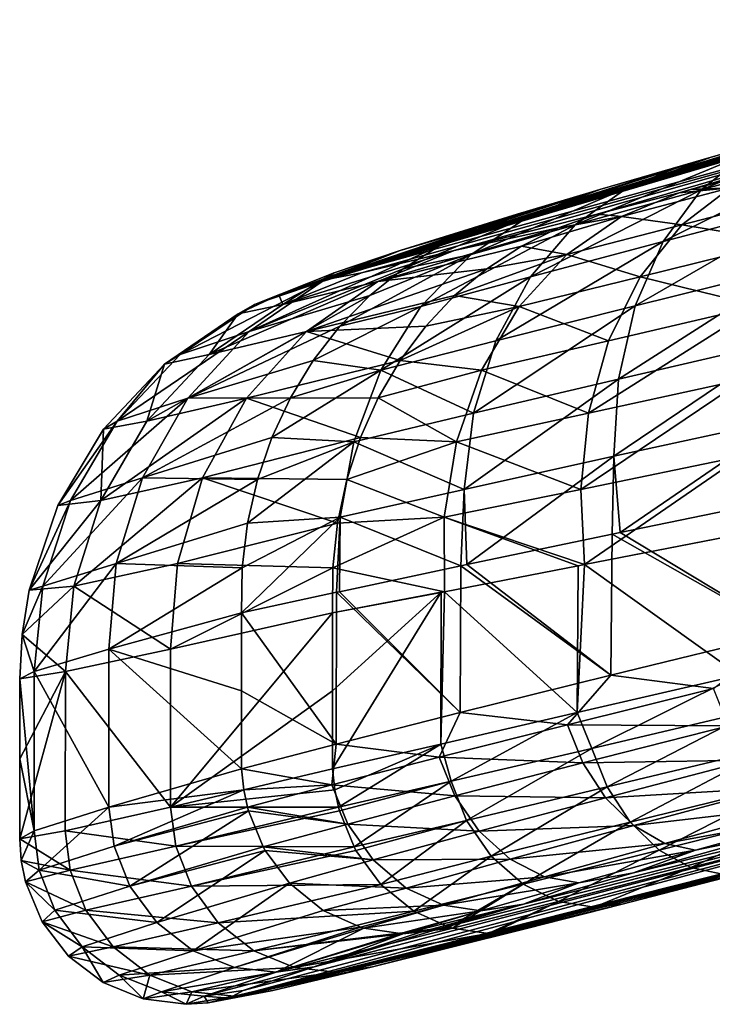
# Model space of a CAD drawing. Header units: metres. Extents: x -155 to 25, y -152 to 27.
# Tile 13 of 124: x -87.08 to -83.73, y -152.42 to -147.66. Entities that reach past the tile are written whole.
import ezdxf

# ---------------------------------------------------------------- set-up
doc = ezdxf.new("R2010")
doc.units = ezdxf.units.M
doc.layers.add('solid_12_401_052_XXX', color=7, linetype='CONTINUOUS')

msp = doc.modelspace()

# ---------------------------------------------------------------- linework, layer by layer
at = {"layer": 'solid_12_401_052_XXX'}
for points in [[(-85.424706, -148.885193, -4.8584), (-85.619675, -148.921585, -2.940618), (-81.053741, -147.661987, -2.783775)], [(-81.432167, -147.683731, 5.881377), (-81.053741, -147.661987, -2.783775), (-85.619675, -148.921585, -2.940618)], [(-84.976326, -148.777252, -6.73342), (-85.424706, -148.885193, -4.8584), (-81.053741, -147.661987, -2.783775)], [(-84.2854, -148.601212, -8.523903), (-84.976326, -148.777252, -6.73342), (-81.053741, -147.661987, -2.783775)], [(-83.889442, -148.497803, -9.231707), (-84.2854, -148.601212, -8.523903), (-81.053741, -147.661987, -2.783775)], [(-83.831734, -148.48259, -9.316916), (-83.889442, -148.497803, -9.231707), (-81.053741, -147.661987, -2.783775)], [(-83.393349, -148.366455, -9.870705), (-83.831734, -148.48259, -9.316916), (-81.053741, -147.661987, -2.783775)], [(-82.019386, -147.844696, 5.632012), (-81.432167, -147.683731, 5.881377), (-85.619675, -148.921585, -2.940618)], [(-82.295456, -147.92099, 5.485135), (-82.019386, -147.844696, 5.632012), (-85.619675, -148.921585, -2.940618)], [(-82.707428, -148.035629, 5.22538), (-82.295456, -147.92099, 5.485135), (-85.619675, -148.921585, -2.940618)], [(-83.070374, -148.137466, 4.949712), (-82.707428, -148.035629, 5.22538), (-85.619675, -148.921585, -2.940618)], [(-83.330818, -148.211105, 4.719746), (-83.070374, -148.137466, 4.949712), (-85.619675, -148.921585, -2.940618)], [(-82.903786, -148.124771, 5.545167), (-83.564758, -148.309753, 4.999652), (-83.782631, -148.484253, 5.282303)], [(-83.082779, -148.29306, 5.868962), (-82.903786, -148.124771, 5.545167), (-83.782631, -148.484253, 5.282303)], [(-83.73539, -148.326523, 4.295068), (-83.330818, -148.211105, 4.719746), (-85.619675, -148.921585, -2.940618)], [(-84.140701, -148.473557, 4.360375), (-83.330818, -148.211105, 4.719746), (-83.73539, -148.326523, 4.295068)], [(-83.564758, -148.309753, 4.999652), (-83.330818, -148.211105, 4.719746), (-84.140701, -148.473557, 4.360375)], [(-83.874138, -148.36644, 4.125909), (-83.73539, -148.326523, 4.295068), (-85.619675, -148.921585, -2.940618)], [(-83.564758, -148.309753, 4.999652), (-84.140701, -148.473557, 4.360375), (-84.391464, -148.653336, 4.597286)], [(-83.782631, -148.484253, 5.282303), (-83.564758, -148.309753, 4.999652), (-84.391464, -148.653336, 4.597286)], [(-84.140701, -148.473557, 4.360375), (-83.73539, -148.326523, 4.295068), (-83.874138, -148.36644, 4.125909)], [(-83.082779, -148.29306, 5.868962), (-83.782631, -148.484253, 5.282303), (-83.966713, -148.732651, 5.551388)], [(-83.228493, -148.539429, 6.176343), (-83.082779, -148.29306, 5.868962), (-83.966713, -148.732651, 5.551388)], [(-84.273476, -148.48259, 3.543372), (-83.874138, -148.36644, 4.125909), (-85.619675, -148.921585, -2.940618)], [(-84.617874, -148.611816, 3.639798), (-83.874138, -148.36644, 4.125909), (-84.273476, -148.48259, 3.543372)], [(-84.140701, -148.473557, 4.360375), (-83.874138, -148.36644, 4.125909), (-84.617874, -148.611816, 3.639798)], [(-83.643188, -148.473557, -10.122913), (-83.831734, -148.48259, -9.316916), (-83.393349, -148.366455, -9.870705)], [(-84.140701, -148.473557, 4.360375), (-84.617874, -148.611816, 3.639798), (-84.895164, -148.795929, 3.827177)], [(-84.391464, -148.653336, 4.597286), (-84.140701, -148.473557, 4.360375), (-84.895164, -148.795929, 3.827177)], [(-84.168686, -148.611816, -9.436778), (-83.889442, -148.497803, -9.231707), (-83.643188, -148.473557, -10.122913)], [(-84.168686, -148.611816, -9.436778), (-83.643188, -148.473557, -10.122913), (-83.877106, -148.653336, -10.376473)], [(-83.643188, -148.473557, -10.122913), (-83.889442, -148.497803, -9.231707), (-83.831734, -148.48259, -9.316916)], [(-83.877106, -148.653336, -10.376473), (-83.643188, -148.473557, -10.122913), (-83.222702, -148.484253, -11.018097)], [(-84.325218, -148.497803, 3.45437), (-84.273476, -148.48259, 3.543372), (-85.619675, -148.921585, -2.940618)], [(-84.671677, -148.601212, 2.721065), (-84.325218, -148.497803, 3.45437), (-85.619675, -148.921585, -2.940618)], [(-84.864822, -148.666794, 2.802267), (-84.325218, -148.497803, 3.45437), (-84.671677, -148.601212, 2.721065)], [(-84.617874, -148.611816, 3.639798), (-84.325218, -148.497803, 3.45437), (-84.864822, -148.666794, 2.802267)], [(-84.617874, -148.611816, 3.639798), (-84.273476, -148.48259, 3.543372), (-84.325218, -148.497803, 3.45437)], [(-83.782631, -148.484253, 5.282303), (-84.391464, -148.653336, 4.597286), (-84.608185, -148.903427, 4.823429)], [(-83.966713, -148.732651, 5.551388), (-83.782631, -148.484253, 5.282303), (-84.608185, -148.903427, 4.823429)], [(-84.168686, -148.611816, -9.436778), (-84.2854, -148.601212, -8.523903), (-83.889442, -148.497803, -9.231707)], [(-83.877106, -148.653336, -10.376473), (-83.222702, -148.484253, -11.018097), (-83.387886, -148.732651, -11.299179)], [(-83.228493, -148.539429, 6.176343), (-83.966713, -148.732651, 5.551388), (-84.102936, -149.043701, 5.788669)], [(-83.328781, -148.852448, 6.445345), (-83.228493, -148.539429, 6.176343), (-84.102936, -149.043701, 5.788669)], [(-85.238106, -148.777252, 0.88739), (-84.671677, -148.601212, 2.721065), (-85.619675, -148.921585, -2.940618)], [(-84.864822, -148.666794, 2.802267), (-84.671677, -148.601212, 2.721065), (-85.238106, -148.777252, 0.88739)], [(-84.617874, -148.611816, 3.639798), (-85.050011, -148.755264, 2.883089), (-85.223412, -148.864822, 2.961863)], [(-84.895164, -148.795929, 3.827177), (-84.617874, -148.611816, 3.639798), (-85.223412, -148.864822, 2.961863)], [(-84.617874, -148.611816, 3.639798), (-84.864822, -148.666794, 2.802267), (-85.050011, -148.755264, 2.883089)], [(-84.472527, -148.666794, -8.61817), (-84.976326, -148.777252, -6.73342), (-84.2854, -148.601212, -8.523903)], [(-84.168686, -148.611816, -9.436778), (-84.651733, -148.755264, -8.711511), (-84.472527, -148.666794, -8.61817)], [(-84.432457, -148.795929, -9.642743), (-84.651733, -148.755264, -8.711511), (-84.168686, -148.611816, -9.436778)], [(-84.168686, -148.611816, -9.436778), (-84.472527, -148.666794, -8.61817), (-84.2854, -148.601212, -8.523903)], [(-84.432457, -148.795929, -9.642743), (-84.168686, -148.611816, -9.436778), (-83.877106, -148.653336, -10.376473)], [(-84.391464, -148.653336, 4.597286), (-84.895164, -148.795929, 3.827177), (-85.138367, -149.047394, 4.006507)], [(-84.608185, -148.903427, 4.823429), (-84.391464, -148.653336, 4.597286), (-85.138367, -149.047394, 4.006507)], [(-84.432457, -148.795929, -9.642743), (-83.877106, -148.653336, -10.376473), (-84.077797, -148.903427, -10.616955)], [(-84.077797, -148.903427, -10.616955), (-83.877106, -148.653336, -10.376473), (-83.387886, -148.732651, -11.299179)], [(-84.864822, -148.666794, 2.802267), (-85.238106, -148.777252, 0.88739), (-85.614639, -148.927231, 0.987403)], [(-85.050011, -148.755264, 2.883089), (-84.864822, -148.666794, 2.802267), (-85.614639, -148.927231, 0.987403)], [(-84.472527, -148.666794, -8.61817), (-85.345108, -148.927231, -6.859035), (-84.976326, -148.777252, -6.73342)], [(-84.472527, -148.666794, -8.61817), (-84.651733, -148.755264, -8.711511), (-85.345108, -148.927231, -6.859035)], [(-85.050011, -148.755264, 2.883089), (-85.614639, -148.927231, 0.987403), (-85.966423, -149.167587, 1.088634)], [(-85.223412, -148.864822, 2.961863), (-85.050011, -148.755264, 2.883089), (-85.966423, -149.167587, 1.088634)], [(-84.651733, -148.755264, -8.711511), (-84.819328, -148.864838, -8.801998), (-85.345108, -148.927231, -6.859035)], [(-84.432457, -148.795929, -9.642743), (-84.819328, -148.864838, -8.801998), (-84.651733, -148.755264, -8.711511)], [(-83.966713, -148.732651, 5.551388), (-84.608185, -148.903427, 4.823429), (-84.775414, -149.212753, 5.0242)], [(-84.102936, -149.043701, 5.788669), (-83.966713, -148.732651, 5.551388), (-84.775414, -149.212753, 5.0242)], [(-84.077797, -148.903427, -10.616955), (-83.387886, -148.732651, -11.299179), (-83.5075, -149.043701, -11.545249)], [(-85.940315, -149.037537, -0.970075), (-85.238106, -148.777252, 0.88739), (-85.556763, -148.885193, -1.013978)], [(-85.940315, -149.037537, -0.970075), (-85.614639, -148.927231, 0.987403), (-85.238106, -148.777252, 0.88739)], [(-85.804344, -149.037537, -4.928519), (-85.424706, -148.885193, -4.8584), (-84.976326, -148.777252, -6.73342)], [(-85.345108, -148.927231, -6.859035), (-85.804344, -149.037537, -4.928519), (-84.976326, -148.777252, -6.73342)], [(-85.556763, -148.885193, -1.013978), (-85.238106, -148.777252, 0.88739), (-85.619675, -148.921585, -2.940618)], [(-84.895164, -148.795929, 3.827177), (-85.38398, -148.994736, 3.038102), (-85.52919, -149.142975, 3.11061)], [(-85.138367, -149.047394, 4.006507), (-84.895164, -148.795929, 3.827177), (-85.52919, -149.142975, 3.11061)], [(-84.895164, -148.795929, 3.827177), (-85.223412, -148.864822, 2.961863), (-85.38398, -148.994736, 3.038102)], [(-84.432457, -148.795929, -9.642743), (-84.974281, -148.994751, -8.889076), (-84.819328, -148.864838, -8.801998)], [(-84.662788, -149.047394, -9.83834), (-84.974281, -148.994751, -8.889076), (-84.432457, -148.795929, -9.642743)], [(-84.662788, -149.047394, -9.83834), (-84.432457, -148.795929, -9.642743), (-84.077797, -148.903427, -10.616955)], [(-83.328781, -148.852448, 6.445345), (-84.102936, -149.043701, 5.788669), (-84.182686, -149.397736, 5.979157)], [(-83.376999, -149.211349, 6.658121), (-83.328781, -148.852448, 6.445345), (-84.182686, -149.397736, 5.979157)], [(-85.38398, -148.994736, 3.038102), (-85.223412, -148.864822, 2.961863), (-85.966423, -149.167587, 1.088634)], [(-85.940315, -149.037537, -0.970075), (-85.556763, -148.885193, -1.013978), (-85.823463, -148.991211, -2.947619)], [(-85.823463, -148.991211, -2.947619), (-85.556763, -148.885193, -1.013978), (-85.619675, -148.921585, -2.940618)], [(-85.804344, -149.037537, -4.928519), (-85.619675, -148.921585, -2.940618), (-85.424706, -148.885193, -4.8584)], [(-84.819328, -148.864838, -8.801998), (-85.68911, -149.167587, -6.984166), (-85.345108, -148.927231, -6.859035)], [(-84.819328, -148.864838, -8.801998), (-84.974281, -148.994751, -8.889076), (-85.68911, -149.167587, -6.984166)], [(-86.299438, -149.279114, -0.925432), (-85.966423, -149.167587, 1.088634), (-85.614639, -148.927231, 0.987403)], [(-85.940315, -149.037537, -0.970075), (-86.299438, -149.279114, -0.925432), (-85.614639, -148.927231, 0.987403)], [(-85.345108, -148.927231, -6.859035), (-86.159554, -149.279114, -4.9977), (-85.804344, -149.037537, -4.928519)], [(-85.345108, -148.927231, -6.859035), (-85.68911, -149.167587, -6.984166), (-86.159554, -149.279114, -4.9977)], [(-85.804344, -149.037537, -4.928519), (-85.823463, -148.991211, -2.947619), (-85.619675, -148.921585, -2.940618)], [(-84.608185, -148.903427, 4.823429), (-85.138367, -149.047394, 4.006507), (-85.331062, -149.355301, 4.166687)], [(-84.775414, -149.212753, 5.0242), (-84.608185, -148.903427, 4.823429), (-85.331062, -149.355301, 4.166687)], [(-84.662788, -149.047394, -9.83834), (-84.077797, -148.903427, -10.616955), (-84.23085, -149.212753, -10.828728)], [(-84.23085, -149.212753, -10.828728), (-84.077797, -148.903427, -10.616955), (-83.5075, -149.043701, -11.545249)], [(-85.38398, -148.994736, 3.038102), (-85.966423, -149.167587, 1.088634), (-86.263817, -149.490295, 1.18328)], [(-85.52919, -149.142975, 3.11061), (-85.38398, -148.994736, 3.038102), (-86.263817, -149.490295, 1.18328)], [(-85.804344, -149.037537, -4.928519), (-86.019417, -149.082794, -2.95435), (-85.823463, -148.991211, -2.947619)], [(-85.940315, -149.037537, -0.970075), (-85.823463, -148.991211, -2.947619), (-86.019417, -149.082794, -2.95435)], [(-84.974281, -148.994751, -8.889076), (-85.114174, -149.142975, -8.971377), (-85.68911, -149.167587, -6.984166)], [(-84.662788, -149.047394, -9.83834), (-85.114174, -149.142975, -8.971377), (-84.974281, -148.994751, -8.889076)], [(-85.940315, -149.037537, -0.970075), (-86.019417, -149.082794, -2.95435), (-86.299438, -149.279114, -0.925432)], [(-85.804344, -149.037537, -4.928519), (-86.159554, -149.279114, -4.9977), (-86.019417, -149.082794, -2.95435)], [(-84.102936, -149.043701, 5.788669), (-84.775414, -149.212753, 5.0242), (-84.883041, -149.562637, 5.187473)], [(-84.182686, -149.397736, 5.979157), (-84.102936, -149.043701, 5.788669), (-84.883041, -149.562637, 5.187473)], [(-84.327026, -149.562637, -10.999001), (-83.5075, -149.043701, -11.545249), (-83.573997, -149.397736, -11.740761)], [(-84.327026, -149.562637, -10.999001), (-84.23085, -149.212753, -10.828728), (-83.5075, -149.043701, -11.545249)], [(-86.159554, -149.279114, -4.9977), (-86.375145, -149.325836, -2.96657), (-86.019417, -149.082794, -2.95435)], [(-86.299438, -149.279114, -0.925432), (-86.019417, -149.082794, -2.95435), (-86.375145, -149.325836, -2.96657)], [(-85.138367, -149.047394, 4.006507), (-85.52919, -149.142975, 3.11061), (-85.657684, -149.308121, 3.178704)], [(-85.331062, -149.355301, 4.166687), (-85.138367, -149.047394, 4.006507), (-85.657684, -149.308121, 3.178704)], [(-84.662788, -149.047394, -9.83834), (-85.237686, -149.308121, -9.048127), (-85.114174, -149.142975, -8.971377)], [(-84.84404, -149.355301, -10.011365), (-85.237686, -149.308121, -9.048127), (-84.662788, -149.047394, -9.83834)], [(-84.84404, -149.355301, -10.011365), (-84.662788, -149.047394, -9.83834), (-84.23085, -149.212753, -10.828728)], [(-86.604286, -149.601822, -0.883117), (-86.263817, -149.490295, 1.18328), (-85.966423, -149.167587, 1.088634)], [(-86.299438, -149.279114, -0.925432), (-86.604286, -149.601822, -0.883117), (-85.966423, -149.167587, 1.088634)], [(-85.68911, -149.167587, -6.984166), (-86.460777, -149.601822, -5.060835), (-86.159554, -149.279114, -4.9977)], [(-85.68911, -149.167587, -6.984166), (-85.979317, -149.490295, -7.098997), (-86.460777, -149.601822, -5.060835)], [(-85.657684, -149.308121, 3.178704), (-85.52919, -149.142975, 3.11061), (-86.263817, -149.490295, 1.18328)], [(-85.237686, -149.308121, -9.048127), (-85.979317, -149.490295, -7.098997), (-85.68911, -149.167587, -6.984166)], [(-85.114174, -149.142975, -8.971377), (-85.237686, -149.308121, -9.048127), (-85.68911, -149.167587, -6.984166)], [(-84.883041, -149.562637, 5.187473), (-84.775414, -149.212753, 5.0242), (-85.331062, -149.355301, 4.166687)], [(-84.84404, -149.355301, -10.011365), (-84.23085, -149.212753, -10.828728), (-84.327026, -149.562637, -10.999001)], [(-83.376999, -149.211349, 6.658121), (-84.182686, -149.397736, 5.979157), (-84.204567, -149.770721, 6.114143)], [(-83.37339, -149.590424, 6.804726), (-83.376999, -149.211349, 6.658121), (-84.204567, -149.770721, 6.114143)], [(-86.299438, -149.279114, -0.925432), (-86.375145, -149.325836, -2.96657), (-86.604286, -149.601822, -0.883117)], [(-86.159554, -149.279114, -4.9977), (-86.460777, -149.601822, -5.060835), (-86.375145, -149.325836, -2.96657)], [(-86.460777, -149.601822, -5.060835), (-86.670547, -149.639465, -2.976717), (-86.375145, -149.325836, -2.96657)], [(-86.604286, -149.601822, -0.883117), (-86.375145, -149.325836, -2.96657), (-86.670547, -149.639465, -2.976717)], [(-85.767738, -149.488022, 3.241481), (-85.657684, -149.308121, 3.178704), (-86.263817, -149.490295, 1.18328)], [(-85.237686, -149.308121, -9.048127), (-85.343178, -149.488037, -9.118308), (-85.979317, -149.490295, -7.098997)], [(-85.331062, -149.355301, 4.166687), (-85.657684, -149.308121, 3.178704), (-85.767738, -149.488022, 3.241481)], [(-84.84404, -149.355301, -10.011365), (-85.343178, -149.488037, -9.118308), (-85.237686, -149.308121, -9.048127)], [(-85.331062, -149.355301, 4.166687), (-85.767738, -149.488022, 3.241481), (-85.857941, -149.680313, 3.298127)], [(-85.462051, -149.701752, 4.298411), (-85.331062, -149.355301, 4.166687), (-85.857941, -149.680313, 3.298127)], [(-84.883041, -149.562637, 5.187473), (-85.331062, -149.355301, 4.166687), (-85.462051, -149.701752, 4.298411)], [(-84.965683, -149.701752, -10.151767), (-85.343178, -149.488037, -9.118308), (-84.84404, -149.355301, -10.011365)], [(-84.965683, -149.701752, -10.151767), (-84.84404, -149.355301, -10.011365), (-84.327026, -149.562637, -10.999001)], [(-84.182686, -149.397736, 5.979157), (-84.883041, -149.562637, 5.187473), (-84.928284, -149.930389, 5.305943)], [(-84.204567, -149.770721, 6.114143), (-84.182686, -149.397736, 5.979157), (-84.928284, -149.930389, 5.305943)], [(-84.364029, -149.930389, -11.120297), (-83.573997, -149.397736, -11.740761), (-83.586563, -149.770721, -11.876929)], [(-84.364029, -149.930389, -11.120297), (-84.327026, -149.562637, -10.999001), (-83.573997, -149.397736, -11.740761)], [(-86.830101, -149.984589, -0.846371), (-86.4823, -149.874084, 1.263939), (-86.263817, -149.490295, 1.18328)], [(-86.604286, -149.601822, -0.883117), (-86.830101, -149.984589, -0.846371), (-86.263817, -149.490295, 1.18328)], [(-85.979317, -149.490295, -7.098997), (-86.68354, -149.984589, -5.11299), (-86.460777, -149.601822, -5.060835)], [(-85.979317, -149.490295, -7.098997), (-86.19175, -149.874084, -7.194458), (-86.68354, -149.984589, -5.11299)], [(-85.767738, -149.488022, 3.241481), (-86.263817, -149.490295, 1.18328), (-86.4823, -149.874084, 1.263939)], [(-85.857941, -149.680313, 3.298127), (-85.767738, -149.488022, 3.241481), (-86.4823, -149.874084, 1.263939)], [(-85.429276, -149.680313, -9.181009), (-86.19175, -149.874084, -7.194458), (-85.979317, -149.490295, -7.098997)], [(-85.343178, -149.488037, -9.118308), (-85.429276, -149.680313, -9.181009), (-85.979317, -149.490295, -7.098997)], [(-84.965683, -149.701752, -10.151767), (-85.429276, -149.680313, -9.181009), (-85.343178, -149.488037, -9.118308)], [(-84.928284, -149.930389, 5.305943), (-84.883041, -149.562637, 5.187473), (-85.462051, -149.701752, 4.298411)], [(-84.965683, -149.701752, -10.151767), (-84.327026, -149.562637, -10.999001), (-84.364029, -149.930389, -11.120297)], [(-86.604286, -149.601822, -0.883117), (-86.670547, -149.639465, -2.976717), (-86.891945, -150.009125, -2.984322)], [(-86.604286, -149.601822, -0.883117), (-86.891945, -150.009125, -2.984322), (-86.830101, -149.984589, -0.846371)], [(-86.460777, -149.601822, -5.060835), (-86.68354, -149.984589, -5.11299), (-86.670547, -149.639465, -2.976717)], [(-83.37339, -149.590424, 6.804726), (-84.204567, -149.770721, 6.114143), (-84.174118, -150.139175, 6.192121)], [(-83.37339, -149.590424, 6.804726), (-84.174118, -150.139175, 6.192121), (-83.367523, -149.973404, 6.853931)], [(-86.68354, -149.984589, -5.11299), (-86.891945, -150.009125, -2.984322), (-86.670547, -149.639465, -2.976717)], [(-85.927414, -149.883163, 3.348098), (-85.857941, -149.680313, 3.298127), (-86.4823, -149.874084, 1.263939)], [(-85.429276, -149.680313, -9.181009), (-85.495155, -149.883163, -9.23563), (-86.19175, -149.874084, -7.194458)], [(-85.462051, -149.701752, 4.298411), (-85.927414, -149.883163, 3.348098), (-85.975098, -150.093384, 3.390618)], [(-85.527466, -150.065231, 4.395903), (-85.462051, -149.701752, 4.298411), (-85.975098, -150.093384, 3.390618)], [(-85.462051, -149.701752, 4.298411), (-85.857941, -149.680313, 3.298127), (-85.927414, -149.883163, 3.348098)], [(-84.928284, -149.930389, 5.305943), (-85.462051, -149.701752, 4.298411), (-85.527466, -150.065231, 4.395903)], [(-84.965683, -149.701752, -10.151767), (-85.495155, -149.883163, -9.23563), (-85.429276, -149.680313, -9.181009)], [(-85.024246, -150.065231, -10.253517), (-85.495155, -149.883163, -9.23563), (-84.965683, -149.701752, -10.151767)], [(-85.024246, -150.065231, -10.253517), (-84.965683, -149.701752, -10.151767), (-84.364029, -149.930389, -11.120297)], [(-84.204567, -149.770721, 6.114143), (-84.928284, -149.930389, 5.305943), (-84.915604, -150.29393, 5.377846)], [(-84.204567, -149.770721, 6.114143), (-84.915604, -150.29393, 5.377846), (-84.213341, -150.147308, 6.154746)], [(-84.346443, -150.29393, -11.191159), (-84.364029, -149.930389, -11.120297), (-83.586563, -149.770721, -11.876929)], [(-84.346443, -150.29393, -11.191159), (-83.586563, -149.770721, -11.876929), (-83.550835, -150.139175, -11.952634)], [(-84.204567, -149.770721, 6.114143), (-84.213341, -150.147308, 6.154746), (-84.174118, -150.139175, 6.192121)], [(-86.963493, -150.397766, -0.817636), (-86.608833, -150.288788, 1.325248), (-86.4823, -149.874084, 1.263939)], [(-86.830101, -149.984589, -0.846371), (-86.963493, -150.397766, -0.817636), (-86.4823, -149.874084, 1.263939)], [(-86.19175, -149.874084, -7.194458), (-86.814651, -150.397766, -5.15081), (-86.68354, -149.984589, -5.11299)], [(-86.19175, -149.874084, -7.194458), (-86.313774, -150.288788, -7.264306), (-86.814651, -150.397766, -5.15081)], [(-85.927414, -149.883163, 3.348098), (-86.4823, -149.874084, 1.263939), (-86.608833, -150.288788, 1.325248)], [(-85.975098, -150.093384, 3.390618), (-85.927414, -149.883163, 3.348098), (-86.608833, -150.288788, 1.325248)], [(-85.539803, -150.093399, -9.281321), (-86.313774, -150.288788, -7.264306), (-86.19175, -149.874084, -7.194458)], [(-85.495155, -149.883163, -9.23563), (-85.539803, -150.093399, -9.281321), (-86.19175, -149.874084, -7.194458)], [(-85.024246, -150.065231, -10.253517), (-85.539803, -150.093399, -9.281321), (-85.495155, -149.883163, -9.23563)], [(-84.928284, -149.930389, 5.305943), (-85.527466, -150.065231, 4.395903), (-84.944038, -150.299927, 5.341284)], [(-85.024246, -150.065231, -10.253517), (-84.364029, -149.930389, -11.120297), (-84.346443, -150.29393, -11.191159)], [(-84.928284, -149.930389, 5.305943), (-84.944038, -150.299927, 5.341284), (-84.915604, -150.29393, 5.377846)], [(-86.68354, -149.984589, -5.11299), (-87.02906, -150.417679, -2.989032), (-86.891945, -150.009125, -2.984322)], [(-86.830101, -149.984589, -0.846371), (-86.891945, -150.009125, -2.984322), (-87.02906, -150.417679, -2.989032)], [(-86.68354, -149.984589, -5.11299), (-86.814651, -150.397766, -5.15081), (-87.02906, -150.417679, -2.989032)], [(-86.830101, -149.984589, -0.846371), (-87.02906, -150.417679, -2.989032), (-86.963493, -150.397766, -0.817636)], [(-83.367523, -149.973404, 6.853931), (-84.174118, -150.139175, 6.192121), (-83.374489, -150.621078, 6.848989)], [(-85.527466, -150.065231, 4.395903), (-86.003479, -150.527664, 3.451729), (-85.544991, -150.42775, 4.432423)], [(-85.527466, -150.065231, 4.395903), (-86.00061, -150.309708, 3.425395), (-86.003479, -150.527664, 3.451729)], [(-85.527466, -150.065231, 4.395903), (-85.975098, -150.093384, 3.390618), (-86.00061, -150.309708, 3.425395)], [(-85.024246, -150.065231, -10.253517), (-85.562874, -150.309708, -9.317766), (-85.539803, -150.093399, -9.281321)], [(-85.023422, -150.424713, -10.315212), (-85.562874, -150.309708, -9.317766), (-85.024246, -150.065231, -10.253517)], [(-85.527466, -150.065231, 4.395903), (-85.544991, -150.42775, 4.432423), (-85.530876, -150.424713, 4.457508)], [(-85.527466, -150.065231, 4.395903), (-85.530876, -150.424713, 4.457508), (-84.944038, -150.299927, 5.341284)], [(-84.377327, -150.299927, -11.156635), (-85.024246, -150.065231, -10.253517), (-84.346443, -150.29393, -11.191159)], [(-84.377327, -150.299927, -11.156635), (-85.023422, -150.424713, -10.315212), (-85.024246, -150.065231, -10.253517)], [(-86.00061, -150.309708, 3.425395), (-85.975098, -150.093384, 3.390618), (-86.608833, -150.288788, 1.325248)], [(-85.539803, -150.093399, -9.281321), (-85.562874, -150.309708, -9.317766), (-86.313774, -150.288788, -7.264306)], [(-84.213341, -150.147308, 6.154746), (-84.915604, -150.29393, 5.377846), (-84.219543, -150.82756, 6.148778)], [(-83.592522, -150.147308, -11.918039), (-84.346443, -150.29393, -11.191159), (-83.550835, -150.139175, -11.952634)], [(-83.59922, -150.827591, -11.912434), (-84.346443, -150.29393, -11.191159), (-83.592522, -150.147308, -11.918039)], [(-84.213341, -150.147308, 6.154746), (-84.219543, -150.82756, 6.148778), (-83.374489, -150.621078, 6.848989)], [(-84.174118, -150.139175, 6.192121), (-84.213341, -150.147308, 6.154746), (-83.374489, -150.621078, 6.848989)], [(-86.608833, -150.288788, 1.325248), (-87.00486, -150.810211, -0.798079), (-86.644211, -150.702728, 1.364974)], [(-86.963493, -150.397766, -0.817636), (-87.00486, -150.810211, -0.798079), (-86.608833, -150.288788, 1.325248)], [(-86.313774, -150.288788, -7.264306), (-86.346344, -150.702728, -7.306365), (-86.814651, -150.397766, -5.15081)], [(-86.00061, -150.309708, 3.425395), (-86.608833, -150.288788, 1.325248), (-86.644211, -150.702728, 1.364974)], [(-86.00061, -150.309708, 3.425395), (-86.644211, -150.702728, 1.364974), (-86.003479, -150.527664, 3.451729)], [(-85.562874, -150.309708, -9.317766), (-86.346344, -150.702728, -7.306365), (-86.313774, -150.288788, -7.264306)], [(-85.562874, -150.309708, -9.317766), (-85.563927, -150.527664, -9.344231), (-86.346344, -150.702728, -7.306365)], [(-85.023422, -150.424713, -10.315212), (-85.563927, -150.527664, -9.344231), (-85.562874, -150.309708, -9.317766)], [(-84.944038, -150.299927, 5.341284), (-85.530876, -150.424713, 4.457508), (-84.948242, -151.00885, 5.335841)], [(-84.382004, -151.008881, -11.151361), (-85.023422, -150.424713, -10.315212), (-84.377327, -150.299927, -11.156635)], [(-84.944038, -150.299927, 5.341284), (-84.948242, -151.00885, 5.335841), (-84.219543, -150.82756, 6.148778)], [(-84.915604, -150.29393, 5.377846), (-84.944038, -150.299927, 5.341284), (-84.219543, -150.82756, 6.148778)], [(-84.382004, -151.008881, -11.151361), (-84.377327, -150.299927, -11.156635), (-84.346443, -150.29393, -11.191159)], [(-83.59922, -150.827591, -11.912434), (-84.382004, -151.008881, -11.151361), (-84.346443, -150.29393, -11.191159)], [(-86.814651, -150.397766, -5.15081), (-87.063919, -150.631256, -2.99023), (-87.02906, -150.417679, -2.989032)], [(-86.963493, -150.397766, -0.817636), (-87.02906, -150.417679, -2.989032), (-87.063919, -150.631256, -2.99023)], [(-86.814651, -150.397766, -5.15081), (-86.854568, -150.810211, -5.173159), (-87.063919, -150.631256, -2.99023)], [(-86.963493, -150.397766, -0.817636), (-87.063919, -150.631256, -2.99023), (-87.00486, -150.810211, -0.798079)], [(-86.346344, -150.702728, -7.306365), (-86.854568, -150.810211, -5.173159), (-86.814651, -150.397766, -5.15081)], [(-85.544991, -150.42775, 4.432423), (-86.003479, -150.527664, 3.451729), (-85.546555, -151.160721, 4.429632)], [(-85.039223, -150.42775, -10.291154), (-85.563927, -150.527664, -9.344231), (-85.023422, -150.424713, -10.315212)], [(-85.563927, -150.903641, -9.344234), (-85.563927, -150.527664, -9.344231), (-85.039223, -150.42775, -10.291154)], [(-85.563927, -151.279617, -9.344231), (-85.563927, -150.903641, -9.344234), (-85.039223, -150.42775, -10.291154)], [(-85.041069, -151.160736, -10.28833), (-85.563927, -151.279617, -9.344231), (-85.039223, -150.42775, -10.291154)], [(-85.544991, -150.42775, 4.432423), (-85.546555, -151.160721, 4.429632), (-84.948242, -151.00885, 5.335841)], [(-85.530876, -150.424713, 4.457508), (-85.544991, -150.42775, 4.432423), (-84.948242, -151.00885, 5.335841)], [(-85.041069, -151.160736, -10.28833), (-85.039223, -150.42775, -10.291154), (-85.023422, -150.424713, -10.315212)], [(-84.382004, -151.008881, -11.151361), (-85.041069, -151.160736, -10.28833), (-85.023422, -150.424713, -10.315212)], [(-86.644211, -150.702728, 1.364974), (-86.003471, -150.90361, 3.451733), (-86.003479, -150.527664, 3.451729)], [(-86.347046, -151.4655, -7.304093), (-86.346344, -150.702728, -7.306365), (-85.563927, -150.527664, -9.344231)], [(-86.347046, -151.4655, -7.304093), (-85.563927, -150.527664, -9.344231), (-85.563927, -150.903641, -9.344234)], [(-86.003479, -150.527664, 3.451729), (-86.003471, -150.90361, 3.451733), (-85.546555, -151.160721, 4.429632)], [(-86.854568, -150.810211, -5.173159), (-87.075455, -150.846405, -2.990627), (-87.063919, -150.631256, -2.99023)], [(-87.00486, -150.810211, -0.798079), (-87.063919, -150.631256, -2.99023), (-87.075455, -150.846405, -2.990627)], [(-83.723602, -150.891861, 6.559027), (-83.374489, -150.621078, 6.848989), (-84.219543, -150.82756, 6.148778)], [(-86.644211, -150.702728, 1.364974), (-87.00486, -150.810211, -0.798079), (-86.644257, -151.465347, 1.36478)], [(-86.347046, -151.4655, -7.304093), (-86.854568, -150.810211, -5.173159), (-86.346344, -150.702728, -7.306365)], [(-86.644211, -150.702728, 1.364974), (-86.644257, -151.465347, 1.36478), (-86.003479, -151.279709, 3.451729)], [(-86.644211, -150.702728, 1.364974), (-86.003479, -151.279709, 3.451729), (-86.003471, -150.90361, 3.451733)], [(-87.00486, -150.810211, -0.798079), (-87.075455, -150.846405, -2.990627), (-87.004875, -151.579361, -0.798234)], [(-86.854965, -151.579437, -5.170847), (-87.075455, -151.61795, -2.990627), (-86.854568, -150.810211, -5.173159)], [(-87.075455, -151.232224, -2.990627), (-86.854568, -150.810211, -5.173159), (-87.075455, -151.61795, -2.990627)], [(-87.075455, -151.232224, -2.990627), (-87.075455, -150.846405, -2.990627), (-86.854568, -150.810211, -5.173159)], [(-87.075455, -151.232224, -2.990627), (-87.004875, -151.579361, -0.798234), (-87.075455, -150.846405, -2.990627)], [(-87.00486, -150.810211, -0.798079), (-87.004875, -151.579361, -0.798234), (-86.644257, -151.465347, 1.36478)], [(-86.347046, -151.4655, -7.304093), (-86.854965, -151.579437, -5.170847), (-86.854568, -150.810211, -5.173159)], [(-84.42971, -151.067734, 5.907989), (-84.219543, -150.82756, 6.148778), (-84.948242, -151.00885, 5.335841)], [(-84.42971, -151.067734, 5.907989), (-83.723602, -150.891861, 6.559027), (-84.219543, -150.82756, 6.148778)], [(-84.311516, -151.18161, -11.198201), (-84.382004, -151.008881, -11.151361), (-83.59922, -150.827591, -11.912434)], [(-84.311516, -151.18161, -11.198201), (-83.59922, -150.827591, -11.912434), (-83.513466, -150.994446, -11.956594)], [(-83.651405, -151.072433, 6.531084), (-83.723602, -150.891861, 6.559027), (-84.42971, -151.067734, 5.907989)], [(-86.347046, -151.4655, -7.304093), (-85.563927, -150.903641, -9.344234), (-85.563927, -151.279617, -9.344231)], [(-80.527489, -150.903976, -2.765697), (-86.062981, -152.388855, -2.955846), (-80.278008, -150.927139, -12.628633)], [(-85.995766, -152.350479, -0.869936), (-86.062981, -152.388855, -2.955846), (-80.527489, -150.903976, -2.765697)], [(-86.062981, -152.388855, -2.955846), (-80.751823, -151.049179, -12.487992), (-80.278008, -150.927139, -12.628633)], [(-86.003471, -150.90361, 3.451733), (-86.003479, -151.279709, 3.451729), (-85.546555, -151.160721, 4.429632)], [(-85.653648, -152.236725, 1.188615), (-85.995766, -152.350479, -0.869936), (-80.527489, -150.903976, -2.765697)], [(-85.045158, -152.051437, 3.173969), (-85.653648, -152.236725, 1.188615), (-80.527489, -150.903976, -2.765697)], [(-84.641693, -151.933548, 4.041106), (-85.045158, -152.051437, 3.173969), (-80.527489, -150.903976, -2.765697)], [(-84.109856, -151.78215, 4.85005), (-84.641693, -151.933548, 4.041106), (-80.527489, -150.903976, -2.765697)], [(-83.461472, -151.601273, 5.576133), (-84.109856, -151.78215, 4.85005), (-80.527489, -150.903976, -2.765697)], [(-84.311516, -151.18161, -11.198201), (-83.513466, -150.994446, -11.956594), (-84.237579, -151.367523, -11.175053)], [(-83.513466, -150.994446, -11.956594), (-83.44175, -151.176849, -11.927103), (-84.237579, -151.367523, -11.175053)], [(-85.048294, -151.224228, 5.166989), (-84.948242, -151.00885, 5.335841), (-85.546555, -151.160721, 4.429632)], [(-85.048294, -151.224228, 5.166989), (-84.42971, -151.067734, 5.907989), (-84.948242, -151.00885, 5.335841)], [(-84.99144, -151.340256, -10.324164), (-85.041069, -151.160736, -10.28833), (-84.382004, -151.008881, -11.151361)], [(-84.99144, -151.340256, -10.324164), (-84.382004, -151.008881, -11.151361), (-84.311516, -151.18161, -11.198201)], [(-86.062981, -152.388855, -2.955846), (-81.213654, -151.168472, -12.312571), (-80.751823, -151.049179, -12.487992)], [(-84.355309, -151.25148, 5.885976), (-84.42971, -151.067734, 5.907989), (-85.048294, -151.224228, 5.166989)], [(-84.355309, -151.25148, 5.885976), (-83.651405, -151.072433, 6.531084), (-84.42971, -151.067734, 5.907989)], [(-83.550171, -151.238861, 6.4628), (-83.651405, -151.072433, 6.531084), (-84.355309, -151.25148, 5.885976)], [(-86.062981, -152.388855, -2.955846), (-81.659569, -151.283905, -12.103449), (-81.213654, -151.168472, -12.312571)], [(-85.567162, -151.35791, 4.347195), (-85.546555, -151.160721, 4.429632), (-86.003479, -151.279709, 3.451729)], [(-85.567162, -151.35791, 4.347195), (-85.048294, -151.224228, 5.166989), (-85.546555, -151.160721, 4.429632)], [(-85.553322, -151.382202, -9.351294), (-85.563927, -151.279617, -9.344231), (-85.041069, -151.160736, -10.28833)], [(-85.553322, -151.382202, -9.351294), (-85.041069, -151.160736, -10.28833), (-85.535469, -151.465988, -9.352816)], [(-84.99144, -151.340256, -10.324164), (-85.535469, -151.465988, -9.352816), (-85.041069, -151.160736, -10.28833)], [(-84.99144, -151.340256, -10.324164), (-84.311516, -151.18161, -11.198201), (-84.916382, -151.529312, -10.306746)], [(-84.311516, -151.18161, -11.198201), (-84.237579, -151.367523, -11.175053), (-84.916382, -151.529312, -10.306746)], [(-84.237579, -151.367523, -11.175053), (-83.44175, -151.176849, -11.927103), (-84.126556, -151.538116, -11.114981)], [(-83.44175, -151.176849, -11.927103), (-83.340126, -151.344711, -11.856765), (-84.126556, -151.538116, -11.114981)], [(-87.075455, -151.232224, -2.990627), (-87.075455, -151.61795, -2.990627), (-87.004875, -151.579361, -0.798234)], [(-84.972656, -151.41098, 5.150472), (-85.048294, -151.224228, 5.166989), (-85.567162, -151.35791, 4.347195)], [(-84.972656, -151.41098, 5.150472), (-84.355309, -151.25148, 5.885976), (-85.048294, -151.224228, 5.166989)], [(-85.993378, -151.382233, 3.459497), (-86.003479, -151.279709, 3.451729), (-86.644257, -151.465347, 1.36478)], [(-85.553322, -151.382202, -9.351294), (-86.347046, -151.4655, -7.304093), (-85.563927, -151.279617, -9.344231)], [(-85.567162, -151.35791, 4.347195), (-86.003479, -151.279709, 3.451729), (-85.993378, -151.382233, 3.459497)], [(-84.245628, -151.42038, 5.826739), (-84.355309, -151.25148, 5.885976), (-84.972656, -151.41098, 5.150472)], [(-84.245628, -151.42038, 5.826739), (-83.550171, -151.238861, 6.4628), (-84.355309, -151.25148, 5.885976)], [(-83.427391, -151.372406, 6.357065), (-83.550171, -151.238861, 6.4628), (-84.245628, -151.42038, 5.826739)], [(-86.062981, -152.388855, -2.955846), (-82.087784, -151.394958, -11.862232), (-81.659569, -151.283905, -12.103449)], [(-85.567162, -151.35791, 4.347195), (-85.993378, -151.382233, 3.459497), (-85.975655, -151.466064, 3.462243)], [(-85.491035, -151.547333, 4.335623), (-85.567162, -151.35791, 4.347195), (-85.975655, -151.466064, 3.462243)], [(-85.491035, -151.547333, 4.335623), (-84.972656, -151.41098, 5.150472), (-85.567162, -151.35791, 4.347195)], [(-84.99144, -151.340256, -10.324164), (-85.53054, -151.483871, -9.352626), (-85.535469, -151.465988, -9.352816)], [(-84.99144, -151.340256, -10.324164), (-85.459908, -151.657761, -9.340276), (-85.53054, -151.483871, -9.352626)], [(-84.99144, -151.340256, -10.324164), (-84.916382, -151.529312, -10.306746), (-85.459908, -151.657761, -9.340276)], [(-84.916382, -151.529312, -10.306746), (-84.237579, -151.367523, -11.175053), (-84.797699, -151.702347, -10.257833)], [(-84.237579, -151.367523, -11.175053), (-84.126556, -151.538116, -11.114981), (-84.797699, -151.702347, -10.257833)], [(-84.108658, -151.554672, 5.732636), (-83.427391, -151.372406, 6.357065), (-84.245628, -151.42038, 5.826739)], [(-84.126556, -151.538116, -11.114981), (-83.340126, -151.344711, -11.856765), (-83.986572, -151.672943, -11.020519)], [(-83.29538, -151.459656, 6.224478), (-83.427391, -151.372406, 6.357065), (-84.108658, -151.554672, 5.732636)], [(-83.340126, -151.344711, -11.856765), (-83.216194, -151.478714, -11.748693), (-83.986572, -151.672943, -11.020519)], [(-85.993378, -151.382233, 3.459497), (-86.644257, -151.465347, 1.36478), (-86.619057, -151.653946, 1.37287)], [(-85.975655, -151.466064, 3.462243), (-85.993378, -151.382233, 3.459497), (-86.619057, -151.653946, 1.37287)], [(-85.553322, -151.382202, -9.351294), (-85.535469, -151.465988, -9.352816), (-86.347046, -151.4655, -7.304093)], [(-86.062981, -152.388855, -2.955846), (-82.881882, -151.601212, -11.289409), (-82.087784, -151.394958, -11.862232)], [(-84.855873, -151.582199, 5.100996), (-84.972656, -151.41098, 5.150472), (-85.491035, -151.547333, 4.335623)], [(-84.855873, -151.582199, 5.100996), (-84.245628, -151.42038, 5.826739), (-84.972656, -151.41098, 5.150472)], [(-84.108658, -151.554672, 5.732636), (-84.245628, -151.42038, 5.826739), (-84.855873, -151.582199, 5.100996)], [(-87.004875, -151.579361, -0.798234), (-86.981468, -151.769028, -0.793536), (-86.644257, -151.465347, 1.36478)], [(-86.981468, -151.769028, -0.793536), (-86.619057, -151.653946, 1.37287), (-86.644257, -151.465347, 1.36478)], [(-86.347046, -151.4655, -7.304093), (-86.32135, -151.654114, -7.310426), (-86.854965, -151.579437, -5.170847)], [(-85.970749, -151.483871, 3.46239), (-85.975655, -151.466064, 3.462243), (-86.619057, -151.653946, 1.37287)], [(-85.535469, -151.465988, -9.352816), (-86.32135, -151.654114, -7.310426), (-86.347046, -151.4655, -7.304093)], [(-85.535469, -151.465988, -9.352816), (-85.53054, -151.483871, -9.352626), (-86.32135, -151.654114, -7.310426)], [(-85.491035, -151.547333, 4.335623), (-85.975655, -151.466064, 3.462243), (-85.970749, -151.483871, 3.46239)], [(-83.958603, -151.640427, 5.613424), (-83.29538, -151.459656, 6.224478), (-84.108658, -151.554672, 5.732636)], [(-83.958603, -151.640427, 5.613424), (-83.167419, -151.496765, 6.080028), (-83.29538, -151.459656, 6.224478)], [(-85.970749, -151.483871, 3.46239), (-86.619057, -151.653946, 1.37287), (-86.542999, -151.847137, 1.369279)], [(-85.899384, -151.657837, 3.45491), (-85.970749, -151.483871, 3.46239), (-86.542999, -151.847137, 1.369279)], [(-85.53054, -151.483871, -9.352626), (-85.459908, -151.657761, -9.340276), (-86.32135, -151.654114, -7.310426)], [(-85.491035, -151.547333, 4.335623), (-85.970749, -151.483871, 3.46239), (-85.899384, -151.657837, 3.45491)], [(-83.986572, -151.672943, -11.020519), (-83.216194, -151.478714, -11.748693), (-83.832466, -151.757675, -10.901679)], [(-83.958603, -151.640427, 5.613424), (-83.811295, -151.674011, 5.483107), (-83.167419, -151.496765, 6.080028)], [(-83.216194, -151.478714, -11.748693), (-83.082619, -151.565125, -11.613935), (-83.832466, -151.757675, -10.901679)], [(-83.167419, -151.496765, 6.080028), (-83.811295, -151.674011, 5.483107), (-83.461472, -151.601273, 5.576133)], [(-85.36853, -151.720627, 4.296457), (-85.491035, -151.547333, 4.335623), (-85.899384, -151.657837, 3.45491)], [(-85.36853, -151.720627, 4.296457), (-84.855873, -151.582199, 5.100996), (-85.491035, -151.547333, 4.335623)], [(-84.916382, -151.529312, -10.306746), (-85.450798, -151.674271, -9.337996), (-85.459908, -151.657761, -9.340276)], [(-84.916382, -151.529312, -10.306746), (-85.33004, -151.838257, -9.301333), (-85.450798, -151.674271, -9.337996)], [(-84.916382, -151.529312, -10.306746), (-84.797699, -151.702347, -10.257833), (-85.33004, -151.838257, -9.301333)], [(-84.706314, -151.717194, 5.020386), (-84.108658, -151.554672, 5.732636), (-84.855873, -151.582199, 5.100996)], [(-84.797699, -151.702347, -10.257833), (-84.126556, -151.538116, -11.114981), (-84.643883, -151.837891, -10.179394)], [(-83.958603, -151.640427, 5.613424), (-84.108658, -151.554672, 5.732636), (-84.706314, -151.717194, 5.020386)], [(-84.126556, -151.538116, -11.114981), (-83.986572, -151.672943, -11.020519), (-84.643883, -151.837891, -10.179394)], [(-83.832466, -151.757675, -10.901679), (-83.082619, -151.565125, -11.613935), (-83.680901, -151.788895, -10.772642)], [(-87.075455, -151.61795, -2.990627), (-87.068573, -151.722488, -2.990389), (-87.004875, -151.579361, -0.798234)], [(-86.854965, -151.579437, -5.170847), (-86.831276, -151.769119, -5.17392), (-87.075455, -151.61795, -2.990627)], [(-87.068573, -151.722488, -2.990389), (-86.981468, -151.769028, -0.793536), (-87.004875, -151.579361, -0.798234)], [(-86.32135, -151.654114, -7.310426), (-86.831276, -151.769119, -5.17392), (-86.854965, -151.579437, -5.170847)], [(-86.062981, -152.388855, -2.955846), (-83.578362, -151.782028, -10.609838), (-82.881882, -151.601212, -11.289409)], [(-84.706314, -151.717194, 5.020386), (-84.855873, -151.582199, 5.100996), (-85.36853, -151.720627, 4.296457)], [(-83.811295, -151.674011, 5.483107), (-84.109856, -151.78215, 4.85005), (-83.461472, -151.601273, 5.576133)], [(-86.831276, -151.769119, -5.17392), (-87.068573, -151.722488, -2.990389), (-87.075455, -151.61795, -2.990627)], [(-86.981468, -151.769028, -0.793536), (-86.542999, -151.847137, 1.369279), (-86.619057, -151.653946, 1.37287)], [(-86.32135, -151.654114, -7.310426), (-86.245705, -151.847336, -7.301623), (-86.831276, -151.769119, -5.17392)], [(-85.890175, -151.674286, 3.453265), (-85.899384, -151.657837, 3.45491), (-86.542999, -151.847137, 1.369279)], [(-85.459908, -151.657761, -9.340276), (-86.245705, -151.847336, -7.301623), (-86.32135, -151.654114, -7.310426)], [(-85.459908, -151.657761, -9.340276), (-85.450798, -151.674271, -9.337996), (-86.245705, -151.847336, -7.301623)], [(-85.36853, -151.720627, 4.296457), (-85.899384, -151.657837, 3.45491), (-85.890175, -151.674286, 3.453265)], [(-84.539963, -151.801498, 4.917254), (-83.958603, -151.640427, 5.613424), (-84.706314, -151.717194, 5.020386)], [(-84.539963, -151.801498, 4.917254), (-83.811295, -151.674011, 5.483107), (-83.958603, -151.640427, 5.613424)], [(-85.890175, -151.674286, 3.453265), (-86.542999, -151.847137, 1.369279), (-86.41304, -152.023239, 1.351701)], [(-85.77272, -151.832489, 3.426428), (-85.890175, -151.674286, 3.453265), (-86.41304, -152.023239, 1.351701)], [(-85.450798, -151.674271, -9.337996), (-85.33004, -151.838257, -9.301333), (-86.245705, -151.847336, -7.301623)], [(-85.36853, -151.720627, 4.296457), (-85.890175, -151.674286, 3.453265), (-85.77272, -151.832489, 3.426428)], [(-84.797699, -151.702347, -10.257833), (-85.1707, -151.968399, -9.2429), (-85.33004, -151.838257, -9.301333)], [(-84.797699, -151.702347, -10.257833), (-84.643883, -151.837891, -10.179394), (-85.1707, -151.968399, -9.2429)], [(-84.643883, -151.837891, -10.179394), (-83.986572, -151.672943, -11.020519), (-84.471748, -151.921097, -10.079996)], [(-84.539963, -151.801498, 4.917254), (-84.375099, -151.831772, 4.804139), (-83.811295, -151.674011, 5.483107)], [(-83.986572, -151.672943, -11.020519), (-83.832466, -151.757675, -10.901679), (-84.471748, -151.921097, -10.079996)], [(-83.811295, -151.674011, 5.483107), (-84.375099, -151.831772, 4.804139), (-84.109856, -151.78215, 4.85005)], [(-87.068573, -151.722488, -2.990389), (-87.047874, -151.82605, -2.989678), (-86.981468, -151.769028, -0.793536)], [(-86.831276, -151.769119, -5.17392), (-87.047874, -151.82605, -2.989678), (-87.068573, -151.722488, -2.990389)], [(-85.208282, -151.856232, 4.231006), (-85.36853, -151.720627, 4.296457), (-85.77272, -151.832489, 3.426428)], [(-85.208282, -151.856232, 4.231006), (-84.706314, -151.717194, 5.020386), (-85.36853, -151.720627, 4.296457)], [(-84.539963, -151.801498, 4.917254), (-84.706314, -151.717194, 5.020386), (-85.208282, -151.856232, 4.231006)], [(-87.047874, -151.82605, -2.989678), (-86.905632, -151.963394, -0.793886), (-86.981468, -151.769028, -0.793536)], [(-86.831276, -151.769119, -5.17392), (-86.755623, -151.963516, -5.168367), (-87.047874, -151.82605, -2.989678)], [(-86.981468, -151.769028, -0.793536), (-86.905632, -151.963394, -0.793886), (-86.542999, -151.847137, 1.369279)], [(-86.245705, -151.847336, -7.301623), (-86.755623, -151.963516, -5.168367), (-86.831276, -151.769119, -5.17392)], [(-86.062981, -152.388855, -2.955846), (-84.164566, -151.933456, -9.839293), (-83.578362, -151.782028, -10.609838)], [(-85.02787, -151.939255, 4.146444), (-84.539963, -151.801498, 4.917254), (-85.208282, -151.856232, 4.231006)], [(-85.02787, -151.939255, 4.146444), (-84.375099, -151.831772, 4.804139), (-84.539963, -151.801498, 4.917254)], [(-84.375099, -151.831772, 4.804139), (-84.641693, -151.933548, 4.041106), (-84.109856, -151.78215, 4.85005)], [(-84.471748, -151.921097, -10.079996), (-83.832466, -151.757675, -10.901679), (-84.300697, -151.948837, -9.971902)], [(-83.832466, -151.757675, -10.901679), (-83.680901, -151.788895, -10.772642), (-84.300697, -151.948837, -9.971902)], [(-84.300697, -151.948837, -9.971902), (-83.578362, -151.782028, -10.609838), (-84.164566, -151.933456, -9.839293)], [(-84.300697, -151.948837, -9.971902), (-83.680901, -151.788895, -10.772642), (-83.578362, -151.782028, -10.609838)], [(-87.047874, -151.82605, -2.989678), (-86.967285, -152.019562, -2.98691), (-86.905632, -151.963394, -0.793886)], [(-86.755623, -151.963516, -5.168367), (-86.967285, -152.019562, -2.98691), (-87.047874, -151.82605, -2.989678)], [(-86.905632, -151.963394, -0.793886), (-86.41304, -152.023239, 1.351701), (-86.542999, -151.847137, 1.369279)], [(-86.245705, -151.847336, -7.301623), (-86.117218, -152.023453, -7.27517), (-86.755623, -151.963516, -5.168367)], [(-85.77272, -151.832489, 3.426428), (-86.41304, -152.023239, 1.351701), (-86.238152, -152.15947, 1.320558)], [(-85.33004, -151.838257, -9.301333), (-86.117218, -152.023453, -7.27517), (-86.245705, -151.847336, -7.301623)], [(-85.609917, -151.964935, 3.379394), (-85.77272, -151.832489, 3.426428), (-86.238152, -152.15947, 1.320558)], [(-85.33004, -151.838257, -9.301333), (-85.1707, -151.968399, -9.2429), (-86.117218, -152.023453, -7.27517)], [(-85.208282, -151.856232, 4.231006), (-85.77272, -151.832489, 3.426428), (-85.609917, -151.964935, 3.379394)], [(-84.643883, -151.837891, -10.179394), (-84.999992, -152.045654, -9.173047), (-85.1707, -151.968399, -9.2429)], [(-85.02787, -151.939255, 4.146444), (-84.847801, -151.966568, 4.053369), (-84.375099, -151.831772, 4.804139)], [(-84.643883, -151.837891, -10.179394), (-84.984154, -152.050262, -9.166265), (-84.999992, -152.045654, -9.173047)], [(-84.643883, -151.837891, -10.179394), (-84.471748, -151.921097, -10.079996), (-84.984154, -152.050262, -9.166265)], [(-84.375099, -151.831772, 4.804139), (-84.847801, -151.966568, 4.053369), (-84.641693, -151.933548, 4.041106)], [(-85.02787, -151.939255, 4.146444), (-85.208282, -151.856232, 4.231006), (-85.609917, -151.964935, 3.379394)], [(-86.062981, -152.388855, -2.955846), (-84.627068, -152.051468, -9.001437), (-84.164566, -151.933456, -9.839293)], [(-85.02787, -151.939255, 4.146444), (-85.609917, -151.964935, 3.379394), (-85.42897, -152.0457, 3.31959)], [(-85.02787, -151.939255, 4.146444), (-85.42897, -152.0457, 3.31959), (-85.412773, -152.050293, 3.313935)], [(-85.02787, -151.939255, 4.146444), (-85.412773, -152.050293, 3.313935), (-84.847801, -151.966568, 4.053369)], [(-85.139496, -152.069916, 3.212014), (-84.641693, -151.933548, 4.041106), (-85.22023, -152.075256, 3.243388)], [(-84.847801, -151.966568, 4.053369), (-85.22023, -152.075256, 3.243388), (-84.641693, -151.933548, 4.041106)], [(-85.139496, -152.069916, 3.212014), (-85.045158, -152.051437, 3.173969), (-84.641693, -151.933548, 4.041106)], [(-84.471748, -151.921097, -10.079996), (-84.812782, -152.075195, -9.090001), (-84.984154, -152.050262, -9.166265)], [(-84.471748, -151.921097, -10.079996), (-84.796906, -152.075256, -9.082675), (-84.812782, -152.075195, -9.090001)], [(-84.471748, -151.921097, -10.079996), (-84.300697, -151.948837, -9.971902), (-84.796906, -152.075256, -9.082675)], [(-84.300697, -151.948837, -9.971902), (-84.164566, -151.933456, -9.839293), (-84.627068, -152.051468, -9.001437)], [(-86.967285, -152.019562, -2.98691), (-86.773911, -152.140396, -0.80041), (-86.905632, -151.963394, -0.793886)], [(-86.755623, -151.963516, -5.168367), (-86.624626, -152.140533, -5.152826), (-86.967285, -152.019562, -2.98691)], [(-86.905632, -151.963394, -0.793886), (-86.773911, -152.140396, -0.80041), (-86.41304, -152.023239, 1.351701)], [(-86.117218, -152.023453, -7.27517), (-86.624626, -152.140533, -5.152826), (-86.755623, -151.963516, -5.168367)], [(-85.42897, -152.0457, 3.31959), (-85.609917, -151.964935, 3.379394), (-86.238152, -152.15947, 1.320558)], [(-85.1707, -151.968399, -9.2429), (-85.944832, -152.159668, -7.232106), (-86.117218, -152.023453, -7.27517)], [(-85.1707, -151.968399, -9.2429), (-84.999992, -152.045654, -9.173047), (-85.944832, -152.159668, -7.232106)], [(-84.847801, -151.966568, 4.053369), (-85.412773, -152.050293, 3.313935), (-85.236465, -152.075195, 3.249568)], [(-84.847801, -151.966568, 4.053369), (-85.236465, -152.075195, 3.249568), (-85.22023, -152.075256, 3.243388)], [(-84.300697, -151.948837, -9.971902), (-84.718575, -152.069946, -9.045866), (-84.796906, -152.075256, -9.082675)], [(-84.300697, -151.948837, -9.971902), (-84.627068, -152.051468, -9.001437), (-84.718575, -152.069946, -9.045866)], [(-86.967285, -152.019562, -2.98691), (-86.839218, -152.185486, -2.982511), (-86.773911, -152.140396, -0.80041)], [(-86.624626, -152.140533, -5.152826), (-86.839218, -152.185486, -2.982511), (-86.967285, -152.019562, -2.98691)], [(-86.773911, -152.140396, -0.80041), (-86.238152, -152.15947, 1.320558), (-86.41304, -152.023239, 1.351701)], [(-86.117218, -152.023453, -7.27517), (-85.944832, -152.159668, -7.232106), (-86.624626, -152.140533, -5.152826)], [(-85.42897, -152.0457, 3.31959), (-86.238152, -152.15947, 1.320558), (-86.038193, -152.240326, 1.279387)], [(-86.062981, -152.388855, -2.955846), (-85.370689, -152.236847, -7.060406), (-84.627068, -152.051468, -9.001437)], [(-85.412773, -152.050293, 3.313935), (-85.42897, -152.0457, 3.31959), (-86.038193, -152.240326, 1.279387)], [(-85.412773, -152.050293, 3.313935), (-86.038193, -152.240326, 1.279387), (-85.836914, -152.263123, 1.233592)], [(-84.999992, -152.045654, -9.173047), (-84.984154, -152.050262, -9.166265), (-85.944832, -152.159668, -7.232106)], [(-84.984154, -152.050262, -9.166265), (-85.748131, -152.240509, -7.177321), (-85.944832, -152.159668, -7.232106)], [(-85.236465, -152.075195, 3.249568), (-85.412773, -152.050293, 3.313935), (-85.836914, -152.263123, 1.233592)], [(-85.22023, -152.075256, 3.243388), (-85.236465, -152.075195, 3.249568), (-85.836914, -152.263123, 1.233592)], [(-85.22023, -152.075256, 3.243388), (-85.836914, -152.263123, 1.233592), (-85.653648, -152.236725, 1.188615)], [(-84.984154, -152.050262, -9.166265), (-84.812782, -152.075195, -9.090001), (-85.748131, -152.240509, -7.177321)], [(-84.812782, -152.075195, -9.090001), (-85.550446, -152.263275, -7.11784), (-85.748131, -152.240509, -7.177321)], [(-85.139496, -152.069916, 3.212014), (-85.653648, -152.236725, 1.188615), (-85.045158, -152.051437, 3.173969)], [(-85.139496, -152.069916, 3.212014), (-85.22023, -152.075256, 3.243388), (-85.653648, -152.236725, 1.188615)], [(-84.718575, -152.069946, -9.045866), (-85.370689, -152.236847, -7.060406), (-85.550446, -152.263275, -7.11784)], [(-84.796906, -152.075256, -9.082675), (-84.718575, -152.069946, -9.045866), (-85.550446, -152.263275, -7.11784)], [(-84.812782, -152.075195, -9.090001), (-84.796906, -152.075256, -9.082675), (-85.550446, -152.263275, -7.11784)], [(-84.718575, -152.069946, -9.045866), (-84.627068, -152.051468, -9.001437), (-85.370689, -152.236847, -7.060406)], [(-86.839218, -152.185486, -2.982511), (-86.672493, -152.312408, -2.976783), (-86.773911, -152.140396, -0.80041)], [(-86.624626, -152.140533, -5.152826), (-86.447311, -152.276978, -5.127958), (-86.839218, -152.185486, -2.982511)], [(-86.773911, -152.140396, -0.80041), (-86.595352, -152.27684, -0.813066), (-86.238152, -152.15947, 1.320558)], [(-86.672493, -152.312408, -2.976783), (-86.595352, -152.27684, -0.813066), (-86.773911, -152.140396, -0.80041)], [(-85.944832, -152.159668, -7.232106), (-86.447311, -152.276978, -5.127958), (-86.624626, -152.140533, -5.152826)], [(-86.595352, -152.27684, -0.813066), (-86.038193, -152.240326, 1.279387), (-86.238152, -152.15947, 1.320558)], [(-85.944832, -152.159668, -7.232106), (-85.748131, -152.240509, -7.177321), (-86.447311, -152.276978, -5.127958)], [(-86.447311, -152.276978, -5.127958), (-86.672493, -152.312408, -2.976783), (-86.839218, -152.185486, -2.982511)], [(-86.672493, -152.312408, -2.976783), (-86.478516, -152.391647, -2.97012), (-86.595352, -152.27684, -0.813066)], [(-86.447311, -152.276978, -5.127958), (-86.478516, -152.391647, -2.97012), (-86.672493, -152.312408, -2.976783)], [(-86.595352, -152.27684, -0.813066), (-86.39045, -152.357086, -0.830401), (-86.038193, -152.240326, 1.279387)], [(-86.478516, -152.391647, -2.97012), (-86.39045, -152.357086, -0.830401), (-86.595352, -152.27684, -0.813066)], [(-86.447311, -152.276978, -5.127958), (-86.244041, -152.357193, -5.09662), (-86.478516, -152.391647, -2.97012)], [(-85.748131, -152.240509, -7.177321), (-86.244041, -152.357193, -5.09662), (-86.447311, -152.276978, -5.127958)], [(-86.39045, -152.357086, -0.830401), (-85.836914, -152.263123, 1.233592), (-86.038193, -152.240326, 1.279387)], [(-86.39045, -152.357086, -0.830401), (-86.183853, -152.37854, -0.850069), (-85.836914, -152.263123, 1.233592)], [(-85.748131, -152.240509, -7.177321), (-85.550446, -152.263275, -7.11784), (-86.244041, -152.357193, -5.09662)], [(-85.550446, -152.263275, -7.11784), (-86.039253, -152.378616, -5.062843), (-86.244041, -152.357193, -5.09662)], [(-86.183853, -152.37854, -0.850069), (-85.995766, -152.350479, -0.869936), (-85.653648, -152.236725, 1.188615)], [(-86.183853, -152.37854, -0.850069), (-85.653648, -152.236725, 1.188615), (-85.836914, -152.263123, 1.233592)], [(-86.062981, -152.388855, -2.955846), (-85.852966, -152.35051, -5.030143), (-85.370689, -152.236847, -7.060406)], [(-86.039253, -152.378616, -5.062843), (-85.370689, -152.236847, -7.060406), (-85.852966, -152.35051, -5.030143)], [(-85.550446, -152.263275, -7.11784), (-85.370689, -152.236847, -7.060406), (-86.039253, -152.378616, -5.062843)], [(-86.478516, -152.391647, -2.97012), (-86.270622, -152.417725, -2.962979), (-86.39045, -152.357086, -0.830401)], [(-86.244041, -152.357193, -5.09662), (-86.270622, -152.417725, -2.962979), (-86.478516, -152.391647, -2.97012)], [(-86.270622, -152.417725, -2.962979), (-86.183853, -152.37854, -0.850069), (-86.39045, -152.357086, -0.830401)], [(-86.244041, -152.357193, -5.09662), (-86.039253, -152.378616, -5.062843), (-86.270622, -152.417725, -2.962979)], [(-86.183853, -152.37854, -0.850069), (-86.062981, -152.388855, -2.955846), (-85.995766, -152.350479, -0.869936)], [(-86.165352, -152.410065, -2.959362), (-85.852966, -152.35051, -5.030143), (-86.062981, -152.388855, -2.955846)], [(-86.039253, -152.378616, -5.062843), (-85.852966, -152.35051, -5.030143), (-86.165352, -152.410065, -2.959362)], [(-86.270622, -152.417725, -2.962979), (-86.165352, -152.410065, -2.959362), (-86.183853, -152.37854, -0.850069)], [(-86.039253, -152.378616, -5.062843), (-86.165352, -152.410065, -2.959362), (-86.270622, -152.417725, -2.962979)], [(-86.165352, -152.410065, -2.959362), (-86.062981, -152.388855, -2.955846), (-86.183853, -152.37854, -0.850069)]]:
    msp.add_3dface(points, dxfattribs=at)

doc.saveas('drawing.dxf')
